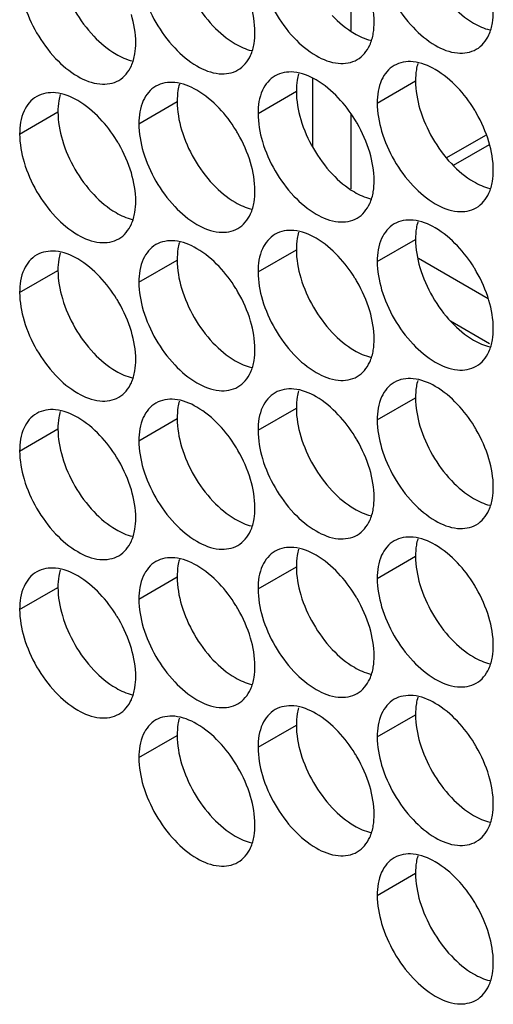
# Model space of a CAD drawing. Header units: inches. Extents: x 0 to 34, y 0 to 22.
# Tile 23 of 118: x 14.385 to 14.521, y 15.135 to 15.416. Entities that reach past the tile are written whole.
import ezdxf

# ---------------------------------------------------------------- set-up
doc = ezdxf.new("R2010")
doc.units = ezdxf.units.IN
doc.header["$LTSCALE"] = 1.87
doc.header["$MEASUREMENT"] = 0
doc.layers.get('0').update_dxf_attribs({"linetype": 'CONTINUOUS'})

msp = doc.modelspace()

# ---------------------------------------------------------------- linework, layer by layer
at = {"color": 7, "linetype": 'CONTINUOUS'}
for p, q in [((14.4797, 15.4343), (14.4797, 15.41302)), ((14.4873, 15.39227), (14.49826, 15.39859)), ((14.45318, 15.38931), (14.46414, 15.39564)), ((14.41906, 15.38635), (14.43002, 15.39268)), ((14.38494, 15.38339), (14.3959, 15.38972)), ((14.4797, 15.38899), (14.4797, 15.36771)), ((14.50725, 15.37665), (14.51842, 15.3831)), ((14.50912, 15.37446), (14.51939, 15.38039)), ((14.4873, 15.34695), (14.49826, 15.35328)), ((14.45318, 15.34399), (14.46414, 15.35032)), ((14.41906, 15.34104), (14.43002, 15.34736)), ((14.4991, 15.3479), (14.51902, 15.3364)), ((14.38494, 15.33808), (14.3959, 15.34441)), ((14.4873, 15.30164), (14.49826, 15.30797)), ((14.45318, 15.29868), (14.46414, 15.30501)), ((14.41906, 15.29572), (14.43002, 15.30205)), ((14.38494, 15.29276), (14.3959, 15.29909)), ((14.4873, 15.25632), (14.49826, 15.26265)), ((14.45318, 15.25337), (14.46414, 15.25969)), ((14.41906, 15.25041), (14.43002, 15.25674)), ((14.38494, 15.24745), (14.3959, 15.25378)), ((14.4873, 15.21101), (14.49826, 15.21734)), ((14.45318, 15.20805), (14.46414, 15.21438)), ((14.41906, 15.20509), (14.43002, 15.21142)), ((14.4873, 15.1657), (14.49826, 15.17202))]:
    msp.add_line(p, q, dxfattribs=at)
at = {"color": 3, "linetype": 'CONTINUOUS'}
for p, q in [((14.46874, 15.39927), (14.46874, 15.37988)), ((14.50828, 15.32995), (14.51942, 15.32351))]:
    msp.add_line(p, q, dxfattribs=at)
for points, knots in [([(14.43129, 15.42992), (14.43215, 15.42701), (14.4346, 15.42145), (14.4382, 15.41654), (14.44028, 15.41434)], [0, 0, 0, 0, 0.499997, 1, 1, 1, 1]), ([(14.39717, 15.42696), (14.39803, 15.42406), (14.40048, 15.4185), (14.40408, 15.41358), (14.40616, 15.41139)], [0, 0, 0, 0, 0.499997, 1, 1, 1, 1]), ([(14.50851, 15.42026), (14.51039, 15.41828), (14.5138, 15.41542), (14.51788, 15.41358), (14.51952, 15.41319)], [0, 0, 0, 0, 0.619597, 1, 1, 1, 1]), ([(14.4744, 15.4173), (14.47628, 15.41532), (14.47968, 15.41247), (14.48377, 15.41062), (14.48541, 15.41023)], [0, 0, 0, 0, 0.619597, 1, 1, 1, 1]), ([(14.44028, 15.41434), (14.44216, 15.41236), (14.44556, 15.40951), (14.44965, 15.40766), (14.45129, 15.40728)], [0, 0, 0, 0, 0.619597, 1, 1, 1, 1]), ([(14.40616, 15.41139), (14.40804, 15.4094), (14.41144, 15.40655), (14.41553, 15.4047), (14.41717, 15.40432)], [0, 0, 0, 0, 0.619597, 1, 1, 1, 1]), ([(14.49952, 15.39052), (14.50039, 15.38762), (14.50284, 15.38206), (14.50643, 15.37714), (14.50851, 15.37495)], [0, 0, 0, 0, 0.499997, 1, 1, 1, 1]), ([(14.4654, 15.38756), (14.46627, 15.38466), (14.46872, 15.3791), (14.47232, 15.37418), (14.4744, 15.37199)], [0, 0, 0, 0, 0.499997, 1, 1, 1, 1]), ([(14.43129, 15.38461), (14.43215, 15.3817), (14.4346, 15.37614), (14.4382, 15.37122), (14.44028, 15.36903)], [0, 0, 0, 0, 0.499997, 1, 1, 1, 1]), ([(14.39717, 15.38165), (14.39803, 15.37874), (14.40048, 15.37318), (14.40408, 15.36827), (14.40616, 15.36607)], [0, 0, 0, 0, 0.499997, 1, 1, 1, 1]), ([(14.50851, 15.37495), (14.51039, 15.37296), (14.5138, 15.37011), (14.51788, 15.36826), (14.51952, 15.36788)], [0, 0, 0, 0, 0.619597, 1, 1, 1, 1]), ([(14.4744, 15.37199), (14.47628, 15.37001), (14.47968, 15.36715), (14.48377, 15.3653), (14.48541, 15.36492)], [0, 0, 0, 0, 0.619597, 1, 1, 1, 1]), ([(14.44028, 15.36903), (14.44216, 15.36705), (14.44556, 15.36419), (14.44965, 15.36235), (14.45129, 15.36196)], [0, 0, 0, 0, 0.619597, 1, 1, 1, 1]), ([(14.40616, 15.36607), (14.40804, 15.36409), (14.41144, 15.36124), (14.41553, 15.35939), (14.41717, 15.359)], [0, 0, 0, 0, 0.619597, 1, 1, 1, 1]), ([(14.49952, 15.34521), (14.50039, 15.3423), (14.50284, 15.33674), (14.50643, 15.33183), (14.50851, 15.32963)], [0, 0, 0, 0, 0.499997, 1, 1, 1, 1]), ([(14.4654, 15.34225), (14.46627, 15.33934), (14.46872, 15.33378), (14.47232, 15.32887), (14.4744, 15.32667)], [0, 0, 0, 0, 0.499997, 1, 1, 1, 1]), ([(14.43129, 15.33929), (14.43215, 15.33639), (14.4346, 15.33083), (14.4382, 15.32591), (14.44028, 15.32372)], [0, 0, 0, 0, 0.499997, 1, 1, 1, 1]), ([(14.39717, 15.33633), (14.39803, 15.33343), (14.40048, 15.32787), (14.40408, 15.32295), (14.40616, 15.32076)], [0, 0, 0, 0, 0.499997, 1, 1, 1, 1]), ([(14.50851, 15.32963), (14.51039, 15.32765), (14.5138, 15.32479), (14.51788, 15.32295), (14.51952, 15.32256)], [0, 0, 0, 0, 0.619597, 1, 1, 1, 1]), ([(14.4744, 15.32667), (14.47628, 15.32469), (14.47968, 15.32184), (14.48377, 15.31999), (14.48541, 15.31961)], [0, 0, 0, 0, 0.619597, 1, 1, 1, 1]), ([(14.44028, 15.32372), (14.44216, 15.32173), (14.44556, 15.31888), (14.44965, 15.31703), (14.45129, 15.31665)], [0, 0, 0, 0, 0.619597, 1, 1, 1, 1]), ([(14.40616, 15.32076), (14.40804, 15.31878), (14.41144, 15.31592), (14.41553, 15.31407), (14.41717, 15.31369)], [0, 0, 0, 0, 0.619597, 1, 1, 1, 1]), ([(14.49952, 15.29989), (14.50039, 15.29699), (14.50284, 15.29143), (14.50643, 15.28651), (14.50851, 15.28432)], [0, 0, 0, 0, 0.499997, 1, 1, 1, 1]), ([(14.4654, 15.29694), (14.46627, 15.29403), (14.46872, 15.28847), (14.47232, 15.28355), (14.4744, 15.28136)], [0, 0, 0, 0, 0.499997, 1, 1, 1, 1]), ([(14.43129, 15.29398), (14.43215, 15.29107), (14.4346, 15.28551), (14.4382, 15.2806), (14.44028, 15.2784)], [0, 0, 0, 0, 0.499997, 1, 1, 1, 1]), ([(14.39717, 15.29102), (14.39803, 15.28811), (14.40048, 15.28255), (14.40408, 15.27764), (14.40616, 15.27544)], [0, 0, 0, 0, 0.499997, 1, 1, 1, 1]), ([(14.50851, 15.28432), (14.51039, 15.28233), (14.5138, 15.27948), (14.51788, 15.27763), (14.51952, 15.27725)], [0, 0, 0, 0, 0.619597, 1, 1, 1, 1]), ([(14.4744, 15.28136), (14.47628, 15.27938), (14.47968, 15.27652), (14.48377, 15.27468), (14.48541, 15.27429)], [0, 0, 0, 0, 0.619597, 1, 1, 1, 1]), ([(14.44028, 15.2784), (14.44216, 15.27642), (14.44556, 15.27357), (14.44965, 15.27172), (14.45129, 15.27133)], [0, 0, 0, 0, 0.619597, 1, 1, 1, 1]), ([(14.40616, 15.27544), (14.40804, 15.27346), (14.41144, 15.27061), (14.41553, 15.26876), (14.41717, 15.26838)], [0, 0, 0, 0, 0.619597, 1, 1, 1, 1]), ([(14.49952, 15.25458), (14.50039, 15.25167), (14.50284, 15.24611), (14.50643, 15.2412), (14.50851, 15.239)], [0, 0, 0, 0, 0.499997, 1, 1, 1, 1]), ([(14.4654, 15.25162), (14.46627, 15.24872), (14.46872, 15.24316), (14.47232, 15.23824), (14.4744, 15.23604)], [0, 0, 0, 0, 0.499997, 1, 1, 1, 1]), ([(14.43129, 15.24866), (14.43215, 15.24576), (14.4346, 15.2402), (14.4382, 15.23528), (14.44028, 15.23309)], [0, 0, 0, 0, 0.499997, 1, 1, 1, 1]), ([(14.39717, 15.24571), (14.39803, 15.2428), (14.40048, 15.23724), (14.40408, 15.23232), (14.40616, 15.23013)], [0, 0, 0, 0, 0.499997, 1, 1, 1, 1]), ([(14.50851, 15.239), (14.51039, 15.23702), (14.5138, 15.23417), (14.51788, 15.23232), (14.51952, 15.23194)], [0, 0, 0, 0, 0.619597, 1, 1, 1, 1]), ([(14.4744, 15.23604), (14.47628, 15.23406), (14.47968, 15.23121), (14.48377, 15.22936), (14.48541, 15.22898)], [0, 0, 0, 0, 0.619597, 1, 1, 1, 1]), ([(14.44028, 15.23309), (14.44216, 15.23111), (14.44556, 15.22825), (14.44965, 15.2264), (14.45129, 15.22602)], [0, 0, 0, 0, 0.619597, 1, 1, 1, 1]), ([(14.40616, 15.23013), (14.40804, 15.22815), (14.41144, 15.22529), (14.41553, 15.22345), (14.41717, 15.22306)], [0, 0, 0, 0, 0.619597, 1, 1, 1, 1]), ([(14.49952, 15.20927), (14.50039, 15.20636), (14.50284, 15.2008), (14.50643, 15.19588), (14.50851, 15.19369)], [0, 0, 0, 0, 0.499997, 1, 1, 1, 1]), ([(14.4654, 15.20631), (14.46627, 15.2034), (14.46872, 15.19784), (14.47232, 15.19293), (14.4744, 15.19073)], [0, 0, 0, 0, 0.499997, 1, 1, 1, 1]), ([(14.43129, 15.20335), (14.43215, 15.20044), (14.4346, 15.19488), (14.4382, 15.18997), (14.44028, 15.18777)], [0, 0, 0, 0, 0.499997, 1, 1, 1, 1]), ([(14.50851, 15.19369), (14.51039, 15.19171), (14.5138, 15.18885), (14.51788, 15.18701), (14.51952, 15.18662)], [0, 0, 0, 0, 0.619597, 1, 1, 1, 1]), ([(14.4744, 15.19073), (14.47628, 15.18875), (14.47968, 15.18589), (14.48377, 15.18405), (14.48541, 15.18366)], [0, 0, 0, 0, 0.619597, 1, 1, 1, 1]), ([(14.44028, 15.18777), (14.44216, 15.18579), (14.44556, 15.18294), (14.44965, 15.18109), (14.45129, 15.18071)], [0, 0, 0, 0, 0.619597, 1, 1, 1, 1]), ([(14.49952, 15.16395), (14.50039, 15.16105), (14.50284, 15.15549), (14.50643, 15.15057), (14.50851, 15.14837)], [0, 0, 0, 0, 0.499997, 1, 1, 1, 1]), ([(14.50851, 15.14837), (14.51039, 15.14639), (14.5138, 15.14354), (14.51788, 15.14169), (14.51952, 15.14131)], [0, 0, 0, 0, 0.619597, 1, 1, 1, 1])]:
    msp.add_open_spline(points, degree=3, knots=knots, dxfattribs=at)
at = {"color": 7, "linetype": 'CONTINUOUS'}
for points, knots in [([(14.48856, 15.42951), (14.48943, 15.4266), (14.49188, 15.42104), (14.4971, 15.41391), (14.50328, 15.40872), (14.50974, 15.40607), (14.51408, 15.40672), (14.51566, 15.40763)], [0, 0, 0, 0, 0.235115, 0.470233, 0.682481, 0.857347, 1, 1, 1, 1]), ([(14.45444, 15.42655), (14.45531, 15.42364), (14.45776, 15.41808), (14.46298, 15.41095), (14.46916, 15.40577), (14.47562, 15.40311), (14.47996, 15.40376), (14.48155, 15.40468)], [0, 0, 0, 0, 0.235115, 0.470233, 0.682481, 0.857347, 1, 1, 1, 1]), ([(14.42033, 15.42359), (14.42119, 15.42069), (14.42364, 15.41513), (14.42886, 15.40799), (14.43504, 15.40281), (14.4415, 15.40015), (14.44584, 15.4008), (14.44743, 15.40172)], [0, 0, 0, 0, 0.235115, 0.470233, 0.682481, 0.857347, 1, 1, 1, 1]), ([(14.38621, 15.42063), (14.38707, 15.41773), (14.38952, 15.41217), (14.39474, 15.40503), (14.40093, 15.39985), (14.40738, 15.3972), (14.41172, 15.39785), (14.41331, 15.39876)], [0, 0, 0, 0, 0.235115, 0.470233, 0.682481, 0.857347, 1, 1, 1, 1]), ([(14.51566, 15.40763), (14.51725, 15.40855), (14.51927, 15.41108), (14.52009, 15.41401), (14.52029, 15.41518)], [0, 0, 0, 0, 0.608607, 1, 1, 1, 1]), ([(14.48155, 15.40468), (14.48313, 15.40559), (14.48515, 15.40812), (14.48598, 15.41106), (14.48617, 15.41223)], [0, 0, 0, 0, 0.608607, 1, 1, 1, 1]), ([(14.44743, 15.40172), (14.44902, 15.40263), (14.45103, 15.40516), (14.45186, 15.4081), (14.45205, 15.40927)], [0, 0, 0, 0, 0.608607, 1, 1, 1, 1]), ([(14.41331, 15.39876), (14.4149, 15.39968), (14.41692, 15.40221), (14.41774, 15.40514), (14.41793, 15.40631)], [0, 0, 0, 0, 0.608607, 1, 1, 1, 1]), ([(14.49216, 15.40302), (14.49058, 15.40211), (14.48784, 15.39868), (14.4873, 15.39451), (14.4873, 15.39227)], [0, 0, 0, 0, 0.44922, 1, 1, 1, 1]), ([(14.51027, 15.39673), (14.50839, 15.39871), (14.50455, 15.40193), (14.49983, 15.40387), (14.49755, 15.40407)], [0, 0, 0, 0, 0.548282, 1, 1, 1, 1]), ([(14.45805, 15.40007), (14.45646, 15.39915), (14.45372, 15.39572), (14.45318, 15.39155), (14.45318, 15.38931)], [0, 0, 0, 0, 0.44922, 1, 1, 1, 1]), ([(14.47615, 15.39377), (14.47428, 15.39575), (14.47043, 15.39898), (14.46571, 15.40092), (14.46344, 15.40111)], [0, 0, 0, 0, 0.548282, 1, 1, 1, 1]), ([(14.42393, 15.39711), (14.42234, 15.39619), (14.41961, 15.39276), (14.41906, 15.38859), (14.41906, 15.38635)], [0, 0, 0, 0, 0.44922, 1, 1, 1, 1]), ([(14.44204, 15.39081), (14.44016, 15.39279), (14.43631, 15.39602), (14.43159, 15.39796), (14.42932, 15.39815)], [0, 0, 0, 0, 0.548282, 1, 1, 1, 1]), ([(14.38981, 15.39415), (14.38822, 15.39323), (14.38549, 15.38981), (14.38494, 15.38564), (14.38494, 15.38339)], [0, 0, 0, 0, 0.44922, 1, 1, 1, 1]), ([(14.40792, 15.38785), (14.40604, 15.38984), (14.40219, 15.39306), (14.39747, 15.395), (14.3952, 15.3952)], [0, 0, 0, 0, 0.548282, 1, 1, 1, 1]), ([(14.51927, 15.38115), (14.5184, 15.38406), (14.51701, 15.38721), (14.51526, 15.39015), (14.51505, 15.39049)], [0, 0, 0, 0, 0.882712, 1, 1, 1, 1]), ([(14.48515, 15.37819), (14.48428, 15.3811), (14.48289, 15.38425), (14.48114, 15.38719), (14.48093, 15.38753)], [0, 0, 0, 0, 0.882712, 1, 1, 1, 1]), ([(14.45103, 15.37523), (14.45017, 15.37814), (14.44878, 15.38129), (14.44702, 15.38423), (14.44681, 15.38457)], [0, 0, 0, 0, 0.882712, 1, 1, 1, 1]), ([(14.48856, 15.38419), (14.48943, 15.38129), (14.49188, 15.37573), (14.4971, 15.36859), (14.50328, 15.36341), (14.50974, 15.36076), (14.51408, 15.3614), (14.51566, 15.36232)], [0, 0, 0, 0, 0.235115, 0.470233, 0.682481, 0.857347, 1, 1, 1, 1]), ([(14.41691, 15.37228), (14.41605, 15.37518), (14.41466, 15.37833), (14.4129, 15.38127), (14.41269, 15.38162)], [0, 0, 0, 0, 0.882712, 1, 1, 1, 1]), ([(14.45444, 15.38124), (14.45531, 15.37833), (14.45776, 15.37277), (14.46298, 15.36564), (14.46916, 15.36045), (14.47562, 15.3578), (14.47996, 15.35845), (14.48155, 15.35936)], [0, 0, 0, 0, 0.235115, 0.470233, 0.682481, 0.857347, 1, 1, 1, 1]), ([(14.42033, 15.37828), (14.42119, 15.37537), (14.42364, 15.36981), (14.42886, 15.36268), (14.43504, 15.35749), (14.4415, 15.35484), (14.44584, 15.35549), (14.44743, 15.3564)], [0, 0, 0, 0, 0.235115, 0.470233, 0.682481, 0.857347, 1, 1, 1, 1]), ([(14.38621, 15.37532), (14.38707, 15.37241), (14.38952, 15.36685), (14.39474, 15.35972), (14.40093, 15.35454), (14.40738, 15.35188), (14.41172, 15.35253), (14.41331, 15.35345)], [0, 0, 0, 0, 0.235115, 0.470233, 0.682481, 0.857347, 1, 1, 1, 1]), ([(14.51566, 15.36232), (14.51725, 15.36324), (14.51927, 15.36577), (14.52009, 15.3687), (14.52029, 15.36987)], [0, 0, 0, 0, 0.608607, 1, 1, 1, 1]), ([(14.48155, 15.35936), (14.48313, 15.36028), (14.48515, 15.36281), (14.48598, 15.36574), (14.48617, 15.36691)], [0, 0, 0, 0, 0.608607, 1, 1, 1, 1]), ([(14.44743, 15.3564), (14.44902, 15.35732), (14.45103, 15.35985), (14.45186, 15.36278), (14.45205, 15.36395)], [0, 0, 0, 0, 0.608607, 1, 1, 1, 1]), ([(14.41331, 15.35345), (14.4149, 15.35436), (14.41692, 15.35689), (14.41774, 15.35983), (14.41793, 15.361)], [0, 0, 0, 0, 0.608607, 1, 1, 1, 1]), ([(14.49216, 15.35771), (14.49058, 15.35679), (14.48784, 15.35337), (14.4873, 15.3492), (14.4873, 15.34695)], [0, 0, 0, 0, 0.44922, 1, 1, 1, 1]), ([(14.51027, 15.35141), (14.50839, 15.35339), (14.50455, 15.35662), (14.49983, 15.35856), (14.49755, 15.35876)], [0, 0, 0, 0, 0.548282, 1, 1, 1, 1]), ([(14.45805, 15.35475), (14.45646, 15.35384), (14.45372, 15.35041), (14.45318, 15.34624), (14.45318, 15.34399)], [0, 0, 0, 0, 0.44922, 1, 1, 1, 1]), ([(14.47615, 15.34845), (14.47428, 15.35044), (14.47043, 15.35366), (14.46571, 15.3556), (14.46344, 15.3558)], [0, 0, 0, 0, 0.548282, 1, 1, 1, 1]), ([(14.42393, 15.35179), (14.42234, 15.35088), (14.41961, 15.34745), (14.41906, 15.34328), (14.41906, 15.34104)], [0, 0, 0, 0, 0.44922, 1, 1, 1, 1]), ([(14.44204, 15.3455), (14.44016, 15.34748), (14.43631, 15.3507), (14.43159, 15.35264), (14.42932, 15.35284)], [0, 0, 0, 0, 0.548282, 1, 1, 1, 1]), ([(14.38981, 15.34884), (14.38822, 15.34792), (14.38549, 15.34449), (14.38494, 15.34032), (14.38494, 15.33808)], [0, 0, 0, 0, 0.44922, 1, 1, 1, 1]), ([(14.40792, 15.34254), (14.40604, 15.34452), (14.40219, 15.34775), (14.39747, 15.34969), (14.3952, 15.34988)], [0, 0, 0, 0, 0.548282, 1, 1, 1, 1]), ([(14.51927, 15.33584), (14.5184, 15.33874), (14.51701, 15.34189), (14.51526, 15.34483), (14.51505, 15.34518)], [0, 0, 0, 0, 0.882712, 1, 1, 1, 1]), ([(14.48515, 15.33288), (14.48428, 15.33578), (14.48289, 15.33893), (14.48114, 15.34188), (14.48093, 15.34222)], [0, 0, 0, 0, 0.882712, 1, 1, 1, 1]), ([(14.45103, 15.32992), (14.45017, 15.33283), (14.44878, 15.33598), (14.44702, 15.33892), (14.44681, 15.33926)], [0, 0, 0, 0, 0.882712, 1, 1, 1, 1]), ([(14.48856, 15.33888), (14.48943, 15.33597), (14.49188, 15.33041), (14.4971, 15.32328), (14.50328, 15.3181), (14.50974, 15.31544), (14.51408, 15.31609), (14.51566, 15.31701)], [0, 0, 0, 0, 0.235115, 0.470233, 0.682481, 0.857347, 1, 1, 1, 1]), ([(14.41691, 15.32696), (14.41605, 15.32987), (14.41466, 15.33302), (14.4129, 15.33596), (14.41269, 15.3363)], [0, 0, 0, 0, 0.882712, 1, 1, 1, 1]), ([(14.45444, 15.33592), (14.45531, 15.33302), (14.45776, 15.32746), (14.46298, 15.32032), (14.46916, 15.31514), (14.47562, 15.31248), (14.47996, 15.31313), (14.48155, 15.31405)], [0, 0, 0, 0, 0.235115, 0.470233, 0.682481, 0.857347, 1, 1, 1, 1]), ([(14.42033, 15.33296), (14.42119, 15.33006), (14.42364, 15.3245), (14.42886, 15.31736), (14.43504, 15.31218), (14.4415, 15.30953), (14.44584, 15.31017), (14.44743, 15.31109)], [0, 0, 0, 0, 0.235115, 0.470233, 0.682481, 0.857347, 1, 1, 1, 1]), ([(14.38621, 15.33001), (14.38707, 15.3271), (14.38952, 15.32154), (14.39474, 15.31441), (14.40093, 15.30922), (14.40738, 15.30657), (14.41172, 15.30722), (14.41331, 15.30813)], [0, 0, 0, 0, 0.235115, 0.470233, 0.682481, 0.857347, 1, 1, 1, 1]), ([(14.51566, 15.31701), (14.51725, 15.31792), (14.51927, 15.32045), (14.52009, 15.32339), (14.52029, 15.32456)], [0, 0, 0, 0, 0.608607, 1, 1, 1, 1]), ([(14.48155, 15.31405), (14.48313, 15.31496), (14.48515, 15.31749), (14.48598, 15.32043), (14.48617, 15.3216)], [0, 0, 0, 0, 0.608607, 1, 1, 1, 1]), ([(14.44743, 15.31109), (14.44902, 15.31201), (14.45103, 15.31454), (14.45186, 15.31747), (14.45205, 15.31864)], [0, 0, 0, 0, 0.608607, 1, 1, 1, 1]), ([(14.41331, 15.30813), (14.4149, 15.30905), (14.41692, 15.31158), (14.41774, 15.31451), (14.41793, 15.31568)], [0, 0, 0, 0, 0.608607, 1, 1, 1, 1]), ([(14.49216, 15.31239), (14.49058, 15.31148), (14.48784, 15.30805), (14.4873, 15.30388), (14.4873, 15.30164)], [0, 0, 0, 0, 0.44922, 1, 1, 1, 1]), ([(14.51027, 15.3061), (14.50839, 15.30808), (14.50455, 15.31131), (14.49983, 15.31324), (14.49755, 15.31344)], [0, 0, 0, 0, 0.548282, 1, 1, 1, 1]), ([(14.45805, 15.30944), (14.45646, 15.30852), (14.45372, 15.30509), (14.45318, 15.30092), (14.45318, 15.29868)], [0, 0, 0, 0, 0.44922, 1, 1, 1, 1]), ([(14.47615, 15.30314), (14.47428, 15.30512), (14.47043, 15.30835), (14.46571, 15.31029), (14.46344, 15.31048)], [0, 0, 0, 0, 0.548282, 1, 1, 1, 1]), ([(14.42393, 15.30648), (14.42234, 15.30556), (14.41961, 15.30214), (14.41906, 15.29797), (14.41906, 15.29572)], [0, 0, 0, 0, 0.44922, 1, 1, 1, 1]), ([(14.44204, 15.30018), (14.44016, 15.30216), (14.43631, 15.30539), (14.43159, 15.30733), (14.42932, 15.30753)], [0, 0, 0, 0, 0.548282, 1, 1, 1, 1]), ([(14.38981, 15.30352), (14.38822, 15.30261), (14.38549, 15.29918), (14.38494, 15.29501), (14.38494, 15.29276)], [0, 0, 0, 0, 0.44922, 1, 1, 1, 1]), ([(14.40792, 15.29722), (14.40604, 15.29921), (14.40219, 15.30243), (14.39747, 15.30437), (14.3952, 15.30457)], [0, 0, 0, 0, 0.548282, 1, 1, 1, 1]), ([(14.51927, 15.29052), (14.5184, 15.29343), (14.51701, 15.29658), (14.51526, 15.29952), (14.51505, 15.29986)], [0, 0, 0, 0, 0.882712, 1, 1, 1, 1]), ([(14.48515, 15.28756), (14.48428, 15.29047), (14.48289, 15.29362), (14.48114, 15.29656), (14.48093, 15.2969)], [0, 0, 0, 0, 0.882712, 1, 1, 1, 1]), ([(14.45103, 15.28461), (14.45017, 15.28751), (14.44878, 15.29066), (14.44702, 15.2936), (14.44681, 15.29395)], [0, 0, 0, 0, 0.882712, 1, 1, 1, 1]), ([(14.48856, 15.29356), (14.48943, 15.29066), (14.49188, 15.2851), (14.4971, 15.27797), (14.50328, 15.27278), (14.50974, 15.27013), (14.51408, 15.27078), (14.51566, 15.27169)], [0, 0, 0, 0, 0.235115, 0.470233, 0.682481, 0.857347, 1, 1, 1, 1]), ([(14.41691, 15.28165), (14.41605, 15.28455), (14.41466, 15.2877), (14.4129, 15.29065), (14.41269, 15.29099)], [0, 0, 0, 0, 0.882712, 1, 1, 1, 1]), ([(14.45444, 15.29061), (14.45531, 15.2877), (14.45776, 15.28214), (14.46298, 15.27501), (14.46916, 15.26982), (14.47562, 15.26717), (14.47996, 15.26782), (14.48155, 15.26873)], [0, 0, 0, 0, 0.235115, 0.470233, 0.682481, 0.857347, 1, 1, 1, 1]), ([(14.42033, 15.28765), (14.42119, 15.28474), (14.42364, 15.27918), (14.42886, 15.27205), (14.43504, 15.26687), (14.4415, 15.26421), (14.44584, 15.26486), (14.44743, 15.26578)], [0, 0, 0, 0, 0.235115, 0.470233, 0.682481, 0.857347, 1, 1, 1, 1]), ([(14.38621, 15.28469), (14.38707, 15.28179), (14.38952, 15.27623), (14.39474, 15.26909), (14.40093, 15.26391), (14.40738, 15.26125), (14.41172, 15.2619), (14.41331, 15.26282)], [0, 0, 0, 0, 0.235115, 0.470233, 0.682481, 0.857347, 1, 1, 1, 1]), ([(14.51566, 15.27169), (14.51725, 15.27261), (14.51927, 15.27514), (14.52009, 15.27807), (14.52029, 15.27924)], [0, 0, 0, 0, 0.608607, 1, 1, 1, 1]), ([(14.48155, 15.26873), (14.48313, 15.26965), (14.48515, 15.27218), (14.48598, 15.27511), (14.48617, 15.27628)], [0, 0, 0, 0, 0.608607, 1, 1, 1, 1]), ([(14.44743, 15.26578), (14.44902, 15.26669), (14.45103, 15.26922), (14.45186, 15.27216), (14.45205, 15.27333)], [0, 0, 0, 0, 0.608607, 1, 1, 1, 1]), ([(14.41331, 15.26282), (14.4149, 15.26373), (14.41692, 15.26626), (14.41774, 15.2692), (14.41793, 15.27037)], [0, 0, 0, 0, 0.608607, 1, 1, 1, 1]), ([(14.49216, 15.26708), (14.49058, 15.26617), (14.48784, 15.26274), (14.4873, 15.25857), (14.4873, 15.25632)], [0, 0, 0, 0, 0.44922, 1, 1, 1, 1]), ([(14.51027, 15.26078), (14.50839, 15.26277), (14.50455, 15.26599), (14.49983, 15.26793), (14.49755, 15.26813)], [0, 0, 0, 0, 0.548282, 1, 1, 1, 1]), ([(14.45805, 15.26412), (14.45646, 15.26321), (14.45372, 15.25978), (14.45318, 15.25561), (14.45318, 15.25337)], [0, 0, 0, 0, 0.44922, 1, 1, 1, 1]), ([(14.47615, 15.25783), (14.47428, 15.25981), (14.47043, 15.26303), (14.46571, 15.26497), (14.46344, 15.26517)], [0, 0, 0, 0, 0.548282, 1, 1, 1, 1]), ([(14.42393, 15.26117), (14.42234, 15.26025), (14.41961, 15.25682), (14.41906, 15.25265), (14.41906, 15.25041)], [0, 0, 0, 0, 0.44922, 1, 1, 1, 1]), ([(14.44204, 15.25487), (14.44016, 15.25685), (14.43631, 15.26008), (14.43159, 15.26202), (14.42932, 15.26221)], [0, 0, 0, 0, 0.548282, 1, 1, 1, 1]), ([(14.38981, 15.25821), (14.38822, 15.25729), (14.38549, 15.25386), (14.38494, 15.24969), (14.38494, 15.24745)], [0, 0, 0, 0, 0.44922, 1, 1, 1, 1]), ([(14.40792, 15.25191), (14.40604, 15.25389), (14.40219, 15.25712), (14.39747, 15.25906), (14.3952, 15.25925)], [0, 0, 0, 0, 0.548282, 1, 1, 1, 1]), ([(14.51927, 15.24521), (14.5184, 15.24811), (14.51701, 15.25126), (14.51526, 15.25421), (14.51505, 15.25455)], [0, 0, 0, 0, 0.882712, 1, 1, 1, 1]), ([(14.48515, 15.24225), (14.48428, 15.24516), (14.48289, 15.24831), (14.48114, 15.25125), (14.48093, 15.25159)], [0, 0, 0, 0, 0.882712, 1, 1, 1, 1]), ([(14.45103, 15.23929), (14.45017, 15.2422), (14.44878, 15.24535), (14.44702, 15.24829), (14.44681, 15.24863)], [0, 0, 0, 0, 0.882712, 1, 1, 1, 1]), ([(14.48856, 15.24825), (14.48943, 15.24534), (14.49188, 15.23979), (14.4971, 15.23265), (14.50328, 15.22747), (14.50974, 15.22481), (14.51408, 15.22546), (14.51566, 15.22638)], [0, 0, 0, 0, 0.235115, 0.470233, 0.682481, 0.857347, 1, 1, 1, 1]), ([(14.41691, 15.23633), (14.41605, 15.23924), (14.41466, 15.24239), (14.4129, 15.24533), (14.41269, 15.24567)], [0, 0, 0, 0, 0.882712, 1, 1, 1, 1]), ([(14.45444, 15.24529), (14.45531, 15.24239), (14.45776, 15.23683), (14.46298, 15.22969), (14.46916, 15.22451), (14.47562, 15.22186), (14.47996, 15.2225), (14.48155, 15.22342)], [0, 0, 0, 0, 0.235115, 0.470233, 0.682481, 0.857347, 1, 1, 1, 1]), ([(14.42033, 15.24234), (14.42119, 15.23943), (14.42364, 15.23387), (14.42886, 15.22674), (14.43504, 15.22155), (14.4415, 15.2189), (14.44584, 15.21955), (14.44743, 15.22046)], [0, 0, 0, 0, 0.235115, 0.470233, 0.682481, 0.857347, 1, 1, 1, 1]), ([(14.38621, 15.23938), (14.38707, 15.23647), (14.38952, 15.23091), (14.39474, 15.22378), (14.40093, 15.21859), (14.40738, 15.21594), (14.41172, 15.21659), (14.41331, 15.2175)], [0, 0, 0, 0, 0.235115, 0.470233, 0.682481, 0.857347, 1, 1, 1, 1]), ([(14.51566, 15.22638), (14.51725, 15.22729), (14.51927, 15.22982), (14.52009, 15.23276), (14.52029, 15.23393)], [0, 0, 0, 0, 0.608607, 1, 1, 1, 1]), ([(14.48155, 15.22342), (14.48313, 15.22434), (14.48515, 15.22687), (14.48598, 15.2298), (14.48617, 15.23097)], [0, 0, 0, 0, 0.608607, 1, 1, 1, 1]), ([(14.44743, 15.22046), (14.44902, 15.22138), (14.45103, 15.22391), (14.45186, 15.22684), (14.45205, 15.22801)], [0, 0, 0, 0, 0.608607, 1, 1, 1, 1]), ([(14.41331, 15.2175), (14.4149, 15.21842), (14.41692, 15.22095), (14.41774, 15.22388), (14.41793, 15.22505)], [0, 0, 0, 0, 0.608607, 1, 1, 1, 1]), ([(14.49216, 15.22177), (14.49058, 15.22085), (14.48784, 15.21742), (14.4873, 15.21325), (14.4873, 15.21101)], [0, 0, 0, 0, 0.44922, 1, 1, 1, 1]), ([(14.51027, 15.21547), (14.50839, 15.21745), (14.50455, 15.22068), (14.49983, 15.22262), (14.49755, 15.22281)], [0, 0, 0, 0, 0.548282, 1, 1, 1, 1]), ([(14.45805, 15.21881), (14.45646, 15.21789), (14.45372, 15.21447), (14.45318, 15.2103), (14.45318, 15.20805)], [0, 0, 0, 0, 0.44922, 1, 1, 1, 1]), ([(14.47615, 15.21251), (14.47428, 15.21449), (14.47043, 15.21772), (14.46571, 15.21966), (14.46344, 15.21986)], [0, 0, 0, 0, 0.548282, 1, 1, 1, 1]), ([(14.42393, 15.21585), (14.42234, 15.21494), (14.41961, 15.21151), (14.41906, 15.20734), (14.41906, 15.20509)], [0, 0, 0, 0, 0.44922, 1, 1, 1, 1]), ([(14.44204, 15.20955), (14.44016, 15.21154), (14.43631, 15.21476), (14.43159, 15.2167), (14.42932, 15.2169)], [0, 0, 0, 0, 0.548282, 1, 1, 1, 1]), ([(14.51927, 15.19989), (14.5184, 15.2028), (14.51701, 15.20595), (14.51526, 15.20889), (14.51505, 15.20923)], [0, 0, 0, 0, 0.882712, 1, 1, 1, 1]), ([(14.48515, 15.19694), (14.48428, 15.19984), (14.48289, 15.20299), (14.48114, 15.20593), (14.48093, 15.20628)], [0, 0, 0, 0, 0.882712, 1, 1, 1, 1]), ([(14.45103, 15.19398), (14.45017, 15.19688), (14.44878, 15.20003), (14.44702, 15.20298), (14.44681, 15.20332)], [0, 0, 0, 0, 0.882712, 1, 1, 1, 1]), ([(14.48856, 15.20294), (14.48943, 15.20003), (14.49188, 15.19447), (14.4971, 15.18734), (14.50328, 15.18215), (14.50974, 15.1795), (14.51408, 15.18015), (14.51566, 15.18106)], [0, 0, 0, 0, 0.235115, 0.470233, 0.682481, 0.857347, 1, 1, 1, 1]), ([(14.45444, 15.19998), (14.45531, 15.19707), (14.45776, 15.19151), (14.46298, 15.18438), (14.46916, 15.1792), (14.47562, 15.17654), (14.47996, 15.17719), (14.48155, 15.17811)], [0, 0, 0, 0, 0.235115, 0.470233, 0.682481, 0.857347, 1, 1, 1, 1]), ([(14.42033, 15.19702), (14.42119, 15.19412), (14.42364, 15.18856), (14.42886, 15.18142), (14.43504, 15.17624), (14.4415, 15.17358), (14.44584, 15.17423), (14.44743, 15.17515)], [0, 0, 0, 0, 0.235115, 0.470233, 0.682481, 0.857347, 1, 1, 1, 1]), ([(14.51566, 15.18106), (14.51725, 15.18198), (14.51927, 15.18451), (14.52009, 15.18744), (14.52029, 15.18861)], [0, 0, 0, 0, 0.608607, 1, 1, 1, 1]), ([(14.48155, 15.17811), (14.48313, 15.17902), (14.48515, 15.18155), (14.48598, 15.18449), (14.48617, 15.18566)], [0, 0, 0, 0, 0.608607, 1, 1, 1, 1]), ([(14.44743, 15.17515), (14.44902, 15.17606), (14.45103, 15.17859), (14.45186, 15.18153), (14.45205, 15.1827)], [0, 0, 0, 0, 0.608607, 1, 1, 1, 1]), ([(14.49216, 15.17645), (14.49058, 15.17554), (14.48784, 15.17211), (14.4873, 15.16794), (14.4873, 15.1657)], [0, 0, 0, 0, 0.44922, 1, 1, 1, 1]), ([(14.51027, 15.17016), (14.50839, 15.17214), (14.50455, 15.17536), (14.49983, 15.1773), (14.49755, 15.1775)], [0, 0, 0, 0, 0.548282, 1, 1, 1, 1]), ([(14.51927, 15.15458), (14.5184, 15.15749), (14.51701, 15.16063), (14.51526, 15.16358), (14.51505, 15.16392)], [0, 0, 0, 0, 0.882712, 1, 1, 1, 1]), ([(14.48856, 15.15762), (14.48943, 15.15472), (14.49188, 15.14916), (14.4971, 15.14202), (14.50328, 15.13684), (14.50974, 15.13419), (14.51408, 15.13483), (14.51566, 15.13575)], [0, 0, 0, 0, 0.235115, 0.470233, 0.682481, 0.857347, 1, 1, 1, 1]), ([(14.51566, 15.13575), (14.51725, 15.13667), (14.51927, 15.1392), (14.52009, 15.14213), (14.52029, 15.1433)], [0, 0, 0, 0, 0.608607, 1, 1, 1, 1])]:
    msp.add_open_spline(points, degree=3, knots=knots, dxfattribs=at)
for points in [[(14.48641, 15.41543), (14.48641, 15.41816), (14.48593, 15.42088), (14.48515, 15.42351)], [(14.45229, 15.41248), (14.45229, 15.4152), (14.45181, 15.41793), (14.45103, 15.42055)], [(14.52029, 15.41518), (14.52046, 15.41625), (14.52053, 15.41732), (14.52053, 15.41839)], [(14.41818, 15.40952), (14.41818, 15.41224), (14.41769, 15.41497), (14.41691, 15.41759)], [(14.48617, 15.41223), (14.48634, 15.41329), (14.48641, 15.41437), (14.48641, 15.41543)], [(14.45205, 15.40927), (14.45223, 15.41033), (14.45229, 15.41141), (14.45229, 15.41248)], [(14.41793, 15.40631), (14.41811, 15.40737), (14.41818, 15.40845), (14.41818, 15.40952)], [(14.49755, 15.40407), (14.4957, 15.40423), (14.49375, 15.40394), (14.49216, 15.40302)], [(14.46344, 15.40111), (14.46158, 15.40127), (14.45963, 15.40098), (14.45805, 15.40007)], [(14.42932, 15.39815), (14.42746, 15.39831), (14.42552, 15.39802), (14.42393, 15.39711)], [(14.51505, 15.39049), (14.51367, 15.39272), (14.51208, 15.39482), (14.51027, 15.39673)], [(14.3952, 15.3952), (14.39335, 15.39536), (14.3914, 15.39507), (14.38981, 15.39415)], [(14.48093, 15.38753), (14.47955, 15.38976), (14.47796, 15.39186), (14.47615, 15.39377)], [(14.44681, 15.38457), (14.44543, 15.38681), (14.44384, 15.38891), (14.44204, 15.39081)], [(14.4873, 15.39227), (14.4873, 15.38954), (14.48778, 15.38682), (14.48856, 15.38419)], [(14.41269, 15.38162), (14.41132, 15.38385), (14.40972, 15.38595), (14.40792, 15.38785)], [(14.45318, 15.38931), (14.45318, 15.38658), (14.45366, 15.38386), (14.45444, 15.38124)], [(14.41906, 15.38635), (14.41906, 15.38363), (14.41955, 15.3809), (14.42033, 15.37828)], [(14.38494, 15.38339), (14.38494, 15.38067), (14.38543, 15.37794), (14.38621, 15.37532)], [(14.52053, 15.37308), (14.52053, 15.3758), (14.52005, 15.37853), (14.51927, 15.38115)], [(14.48641, 15.37012), (14.48641, 15.37284), (14.48593, 15.37557), (14.48515, 15.37819)], [(14.45229, 15.36716), (14.45229, 15.36989), (14.45181, 15.37261), (14.45103, 15.37523)], [(14.41818, 15.3642), (14.41818, 15.36693), (14.41769, 15.36965), (14.41691, 15.37228)], [(14.52029, 15.36987), (14.52046, 15.37093), (14.52053, 15.37201), (14.52053, 15.37308)], [(14.48617, 15.36691), (14.48634, 15.36797), (14.48641, 15.36905), (14.48641, 15.37012)], [(14.45205, 15.36395), (14.45223, 15.36502), (14.45229, 15.36609), (14.45229, 15.36716)], [(14.41793, 15.361), (14.41811, 15.36206), (14.41818, 15.36314), (14.41818, 15.3642)], [(14.49755, 15.35876), (14.4957, 15.35892), (14.49375, 15.35862), (14.49216, 15.35771)], [(14.46344, 15.3558), (14.46158, 15.35596), (14.45963, 15.35567), (14.45805, 15.35475)], [(14.42932, 15.35284), (14.42746, 15.353), (14.42552, 15.35271), (14.42393, 15.35179)], [(14.51505, 15.34518), (14.51367, 15.34741), (14.51208, 15.34951), (14.51027, 15.35141)], [(14.3952, 15.34988), (14.39335, 15.35004), (14.3914, 15.34975), (14.38981, 15.34884)], [(14.48093, 15.34222), (14.47955, 15.34445), (14.47796, 15.34655), (14.47615, 15.34845)], [(14.44681, 15.33926), (14.44543, 15.34149), (14.44384, 15.34359), (14.44204, 15.3455)], [(14.4873, 15.34695), (14.4873, 15.34423), (14.48778, 15.3415), (14.48856, 15.33888)], [(14.41269, 15.3363), (14.41132, 15.33853), (14.40972, 15.34064), (14.40792, 15.34254)], [(14.45318, 15.34399), (14.45318, 15.34127), (14.45366, 15.33854), (14.45444, 15.33592)], [(14.41906, 15.34104), (14.41906, 15.33831), (14.41955, 15.33559), (14.42033, 15.33296)], [(14.38494, 15.33808), (14.38494, 15.33535), (14.38543, 15.33263), (14.38621, 15.33001)], [(14.52053, 15.32776), (14.52053, 15.33049), (14.52005, 15.33321), (14.51927, 15.33584)], [(14.48641, 15.32481), (14.48641, 15.32753), (14.48593, 15.33025), (14.48515, 15.33288)], [(14.45229, 15.32185), (14.45229, 15.32457), (14.45181, 15.3273), (14.45103, 15.32992)], [(14.41818, 15.31889), (14.41818, 15.32161), (14.41769, 15.32434), (14.41691, 15.32696)], [(14.52029, 15.32456), (14.52046, 15.32562), (14.52053, 15.3267), (14.52053, 15.32776)], [(14.48617, 15.3216), (14.48634, 15.32266), (14.48641, 15.32374), (14.48641, 15.32481)], [(14.45205, 15.31864), (14.45223, 15.3197), (14.45229, 15.32078), (14.45229, 15.32185)], [(14.41793, 15.31568), (14.41811, 15.31674), (14.41818, 15.31782), (14.41818, 15.31889)], [(14.49755, 15.31344), (14.4957, 15.3136), (14.49375, 15.31331), (14.49216, 15.31239)], [(14.46344, 15.31048), (14.46158, 15.31064), (14.45963, 15.31035), (14.45805, 15.30944)], [(14.42932, 15.30753), (14.42746, 15.30769), (14.42552, 15.30739), (14.42393, 15.30648)], [(14.51505, 15.29986), (14.51367, 15.30209), (14.51208, 15.30419), (14.51027, 15.3061)], [(14.3952, 15.30457), (14.39335, 15.30473), (14.3914, 15.30444), (14.38981, 15.30352)], [(14.48093, 15.2969), (14.47955, 15.29914), (14.47796, 15.30124), (14.47615, 15.30314)], [(14.44681, 15.29395), (14.44543, 15.29618), (14.44384, 15.29828), (14.44204, 15.30018)], [(14.4873, 15.30164), (14.4873, 15.29891), (14.48778, 15.29619), (14.48856, 15.29356)], [(14.45318, 15.29868), (14.45318, 15.29596), (14.45366, 15.29323), (14.45444, 15.29061)], [(14.41269, 15.29099), (14.41132, 15.29322), (14.40972, 15.29532), (14.40792, 15.29722)], [(14.41906, 15.29572), (14.41906, 15.293), (14.41955, 15.29027), (14.42033, 15.28765)], [(14.38494, 15.29276), (14.38494, 15.29004), (14.38543, 15.28731), (14.38621, 15.28469)], [(14.52053, 15.28245), (14.52053, 15.28517), (14.52005, 15.2879), (14.51927, 15.29052)], [(14.48641, 15.27949), (14.48641, 15.28221), (14.48593, 15.28494), (14.48515, 15.28756)], [(14.45229, 15.27653), (14.45229, 15.27926), (14.45181, 15.28198), (14.45103, 15.28461)], [(14.41818, 15.27358), (14.41818, 15.2763), (14.41769, 15.27903), (14.41691, 15.28165)], [(14.52029, 15.27924), (14.52046, 15.2803), (14.52053, 15.28138), (14.52053, 15.28245)], [(14.48617, 15.27628), (14.48634, 15.27735), (14.48641, 15.27842), (14.48641, 15.27949)], [(14.45205, 15.27333), (14.45223, 15.27439), (14.45229, 15.27547), (14.45229, 15.27653)], [(14.41793, 15.27037), (14.41811, 15.27143), (14.41818, 15.27251), (14.41818, 15.27358)], [(14.49755, 15.26813), (14.4957, 15.26829), (14.49375, 15.268), (14.49216, 15.26708)], [(14.46344, 15.26517), (14.46158, 15.26533), (14.45963, 15.26504), (14.45805, 15.26412)], [(14.42932, 15.26221), (14.42746, 15.26237), (14.42552, 15.26208), (14.42393, 15.26117)], [(14.51505, 15.25455), (14.51367, 15.25678), (14.51208, 15.25888), (14.51027, 15.26078)], [(14.3952, 15.25925), (14.39335, 15.25941), (14.3914, 15.25912), (14.38981, 15.25821)], [(14.48093, 15.25159), (14.47955, 15.25382), (14.47796, 15.25592), (14.47615, 15.25783)], [(14.4873, 15.25632), (14.4873, 15.2536), (14.48778, 15.25087), (14.48856, 15.24825)], [(14.44681, 15.24863), (14.44543, 15.25086), (14.44384, 15.25296), (14.44204, 15.25487)], [(14.45318, 15.25337), (14.45318, 15.25064), (14.45366, 15.24792), (14.45444, 15.24529)], [(14.41269, 15.24567), (14.41132, 15.24791), (14.40972, 15.25001), (14.40792, 15.25191)], [(14.41906, 15.25041), (14.41906, 15.24768), (14.41955, 15.24496), (14.42033, 15.24234)], [(14.38494, 15.24745), (14.38494, 15.24473), (14.38543, 15.242), (14.38621, 15.23938)], [(14.52053, 15.23713), (14.52053, 15.23986), (14.52005, 15.24258), (14.51927, 15.24521)], [(14.48641, 15.23418), (14.48641, 15.2369), (14.48593, 15.23963), (14.48515, 15.24225)], [(14.45229, 15.23122), (14.45229, 15.23394), (14.45181, 15.23667), (14.45103, 15.23929)], [(14.41818, 15.22826), (14.41818, 15.23099), (14.41769, 15.23371), (14.41691, 15.23633)], [(14.52029, 15.23393), (14.52046, 15.23499), (14.52053, 15.23607), (14.52053, 15.23713)], [(14.48617, 15.23097), (14.48634, 15.23203), (14.48641, 15.23311), (14.48641, 15.23418)], [(14.45205, 15.22801), (14.45223, 15.22907), (14.45229, 15.23015), (14.45229, 15.23122)], [(14.41793, 15.22505), (14.41811, 15.22612), (14.41818, 15.22719), (14.41818, 15.22826)], [(14.49755, 15.22281), (14.4957, 15.22297), (14.49375, 15.22268), (14.49216, 15.22177)], [(14.46344, 15.21986), (14.46158, 15.22002), (14.45963, 15.21972), (14.45805, 15.21881)], [(14.42932, 15.2169), (14.42746, 15.21706), (14.42552, 15.21677), (14.42393, 15.21585)], [(14.51505, 15.20923), (14.51367, 15.21147), (14.51208, 15.21357), (14.51027, 15.21547)], [(14.48093, 15.20628), (14.47955, 15.20851), (14.47796, 15.21061), (14.47615, 15.21251)], [(14.4873, 15.21101), (14.4873, 15.20829), (14.48778, 15.20556), (14.48856, 15.20294)], [(14.44681, 15.20332), (14.44543, 15.20555), (14.44384, 15.20765), (14.44204, 15.20955)], [(14.45318, 15.20805), (14.45318, 15.20533), (14.45366, 15.2026), (14.45444, 15.19998)], [(14.41906, 15.20509), (14.41906, 15.20237), (14.41955, 15.19964), (14.42033, 15.19702)], [(14.52053, 15.19182), (14.52053, 15.19454), (14.52005, 15.19727), (14.51927, 15.19989)], [(14.48641, 15.18886), (14.48641, 15.19159), (14.48593, 15.19431), (14.48515, 15.19694)], [(14.45229, 15.18591), (14.45229, 15.18863), (14.45181, 15.19135), (14.45103, 15.19398)], [(14.52029, 15.18861), (14.52046, 15.18967), (14.52053, 15.19075), (14.52053, 15.19182)], [(14.48617, 15.18566), (14.48634, 15.18672), (14.48641, 15.1878), (14.48641, 15.18886)], [(14.45205, 15.1827), (14.45223, 15.18376), (14.45229, 15.18484), (14.45229, 15.18591)], [(14.49755, 15.1775), (14.4957, 15.17766), (14.49375, 15.17737), (14.49216, 15.17645)], [(14.51505, 15.16392), (14.51367, 15.16615), (14.51208, 15.16825), (14.51027, 15.17016)], [(14.4873, 15.1657), (14.4873, 15.16297), (14.48778, 15.16025), (14.48856, 15.15762)], [(14.52053, 15.14651), (14.52053, 15.14923), (14.52005, 15.15196), (14.51927, 15.15458)], [(14.52029, 15.1433), (14.52046, 15.14436), (14.52053, 15.14544), (14.52053, 15.14651)]]:
    msp.add_open_spline(points, degree=3, dxfattribs=at)
at = {"color": 3, "linetype": 'CONTINUOUS'}
for points in [[(14.4985, 15.4018), (14.49832, 15.40074), (14.49826, 15.39966), (14.49826, 15.39859)], [(14.49891, 15.40359), (14.49873, 15.403), (14.4986, 15.4024), (14.4985, 15.4018)], [(14.46438, 15.39884), (14.46421, 15.39778), (14.46414, 15.3967), (14.46414, 15.39564)], [(14.46479, 15.40063), (14.46461, 15.40004), (14.46448, 15.39945), (14.46438, 15.39884)], [(14.43026, 15.39589), (14.43009, 15.39482), (14.43002, 15.39375), (14.43002, 15.39268)], [(14.43067, 15.39767), (14.4305, 15.39708), (14.43036, 15.39649), (14.43026, 15.39589)], [(14.49826, 15.39859), (14.49826, 15.39587), (14.49874, 15.39314), (14.49952, 15.39052)], [(14.39655, 15.39471), (14.39638, 15.39413), (14.39625, 15.39353), (14.39615, 15.39293)], [(14.46414, 15.39564), (14.46414, 15.39291), (14.46462, 15.39019), (14.4654, 15.38756)], [(14.39615, 15.39293), (14.39597, 15.39187), (14.3959, 15.39079), (14.3959, 15.38972)], [(14.43002, 15.39268), (14.43002, 15.38995), (14.43051, 15.38723), (14.43129, 15.38461)], [(14.3959, 15.38972), (14.3959, 15.387), (14.39639, 15.38427), (14.39717, 15.38165)], [(14.4985, 15.35649), (14.49832, 15.35543), (14.49826, 15.35435), (14.49826, 15.35328)], [(14.49891, 15.35827), (14.49873, 15.35769), (14.4986, 15.35709), (14.4985, 15.35649)], [(14.46479, 15.35531), (14.46461, 15.35473), (14.46448, 15.35413), (14.46438, 15.35353)], [(14.43067, 15.35236), (14.4305, 15.35177), (14.43036, 15.35117), (14.43026, 15.35057)], [(14.46438, 15.35353), (14.46421, 15.35247), (14.46414, 15.35139), (14.46414, 15.35032)], [(14.49826, 15.35328), (14.49826, 15.35056), (14.49874, 15.34783), (14.49952, 15.34521)], [(14.39655, 15.3494), (14.39638, 15.34881), (14.39625, 15.34822), (14.39615, 15.34761)], [(14.43026, 15.35057), (14.43009, 15.34951), (14.43002, 15.34843), (14.43002, 15.34736)], [(14.46414, 15.35032), (14.46414, 15.3476), (14.46462, 15.34487), (14.4654, 15.34225)], [(14.39615, 15.34761), (14.39597, 15.34655), (14.3959, 15.34547), (14.3959, 15.34441)], [(14.43002, 15.34736), (14.43002, 15.34464), (14.43051, 15.34191), (14.43129, 15.33929)], [(14.3959, 15.34441), (14.3959, 15.34168), (14.39639, 15.33896), (14.39717, 15.33633)], [(14.49891, 15.31296), (14.49873, 15.31237), (14.4986, 15.31178), (14.4985, 15.31117)], [(14.46479, 15.31), (14.46461, 15.30941), (14.46448, 15.30882), (14.46438, 15.30822)], [(14.4985, 15.31117), (14.49832, 15.31011), (14.49826, 15.30903), (14.49826, 15.30797)], [(14.43067, 15.30704), (14.4305, 15.30646), (14.43036, 15.30586), (14.43026, 15.30526)], [(14.46438, 15.30822), (14.46421, 15.30715), (14.46414, 15.30608), (14.46414, 15.30501)], [(14.49826, 15.30797), (14.49826, 15.30524), (14.49874, 15.30252), (14.49952, 15.29989)], [(14.39655, 15.30408), (14.39638, 15.3035), (14.39625, 15.3029), (14.39615, 15.3023)], [(14.43026, 15.30526), (14.43009, 15.3042), (14.43002, 15.30312), (14.43002, 15.30205)], [(14.46414, 15.30501), (14.46414, 15.30228), (14.46462, 15.29956), (14.4654, 15.29694)], [(14.39615, 15.3023), (14.39597, 15.30124), (14.3959, 15.30016), (14.3959, 15.29909)], [(14.43002, 15.30205), (14.43002, 15.29933), (14.43051, 15.2966), (14.43129, 15.29398)], [(14.3959, 15.29909), (14.3959, 15.29637), (14.39639, 15.29364), (14.39717, 15.29102)], [(14.49891, 15.26764), (14.49873, 15.26706), (14.4986, 15.26646), (14.4985, 15.26586)], [(14.46479, 15.26469), (14.46461, 15.2641), (14.46448, 15.2635), (14.46438, 15.2629)], [(14.4985, 15.26586), (14.49832, 15.2648), (14.49826, 15.26372), (14.49826, 15.26265)], [(14.43067, 15.26173), (14.4305, 15.26114), (14.43036, 15.26055), (14.43026, 15.25994)], [(14.46438, 15.2629), (14.46421, 15.26184), (14.46414, 15.26076), (14.46414, 15.25969)], [(14.49826, 15.26265), (14.49826, 15.25993), (14.49874, 15.2572), (14.49952, 15.25458)], [(14.39655, 15.25877), (14.39638, 15.25818), (14.39625, 15.25759), (14.39615, 15.25699)], [(14.43026, 15.25994), (14.43009, 15.25888), (14.43002, 15.2578), (14.43002, 15.25674)], [(14.46414, 15.25969), (14.46414, 15.25697), (14.46462, 15.25424), (14.4654, 15.25162)], [(14.39615, 15.25699), (14.39597, 15.25592), (14.3959, 15.25485), (14.3959, 15.25378)], [(14.43002, 15.25674), (14.43002, 15.25401), (14.43051, 15.25129), (14.43129, 15.24866)], [(14.3959, 15.25378), (14.3959, 15.25105), (14.39639, 15.24833), (14.39717, 15.24571)], [(14.49891, 15.22233), (14.49873, 15.22174), (14.4986, 15.22115), (14.4985, 15.22054)], [(14.46479, 15.21937), (14.46461, 15.21879), (14.46448, 15.21819), (14.46438, 15.21759)], [(14.4985, 15.22054), (14.49832, 15.21948), (14.49826, 15.2184), (14.49826, 15.21734)], [(14.43067, 15.21641), (14.4305, 15.21583), (14.43036, 15.21523), (14.43026, 15.21463)], [(14.46438, 15.21759), (14.46421, 15.21653), (14.46414, 15.21545), (14.46414, 15.21438)], [(14.49826, 15.21734), (14.49826, 15.21461), (14.49874, 15.21189), (14.49952, 15.20927)], [(14.43026, 15.21463), (14.43009, 15.21357), (14.43002, 15.21249), (14.43002, 15.21142)], [(14.46414, 15.21438), (14.46414, 15.21166), (14.46462, 15.20893), (14.4654, 15.20631)], [(14.43002, 15.21142), (14.43002, 15.2087), (14.43051, 15.20597), (14.43129, 15.20335)], [(14.49891, 15.17701), (14.49873, 15.17643), (14.4986, 15.17583), (14.4985, 15.17523)], [(14.4985, 15.17523), (14.49832, 15.17417), (14.49826, 15.17309), (14.49826, 15.17202)], [(14.49826, 15.17202), (14.49826, 15.1693), (14.49874, 15.16657), (14.49952, 15.16395)]]:
    msp.add_open_spline(points, degree=3, dxfattribs=at)

doc.saveas('drawing.dxf')
